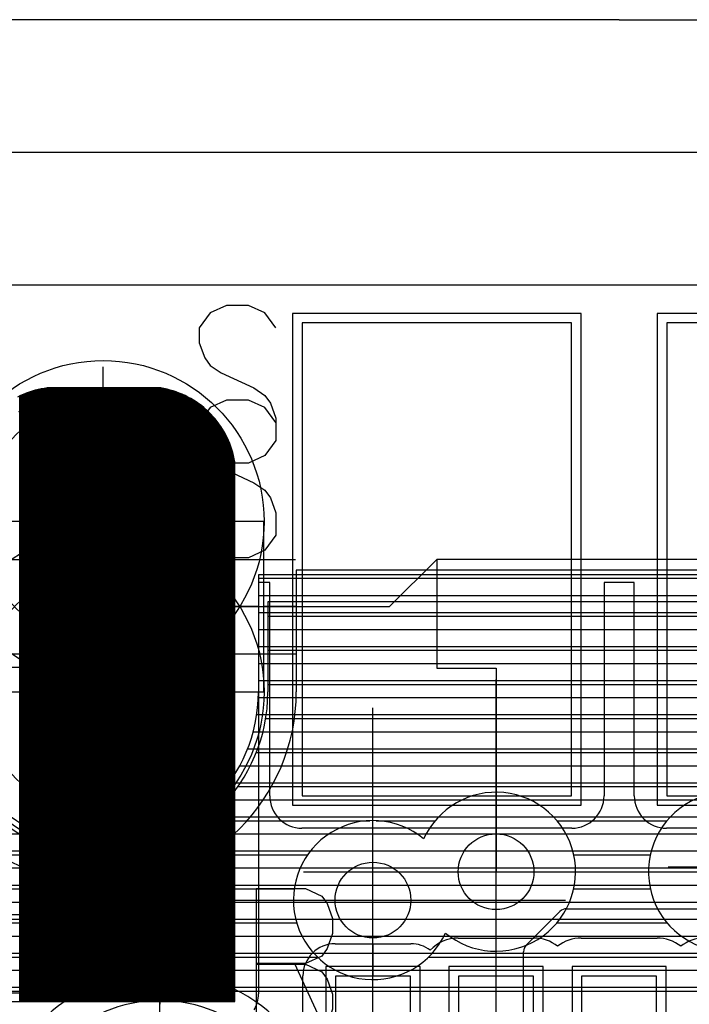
# Model space of a CAD drawing. Extents: x 25 to 291, y 23 to 136.
# Tile 95 of 147: x 32.43 to 35.97, y 122.9 to 128.1. Entities that reach past the tile are written whole.
import ezdxf

# ---------------------------------------------------------------- set-up
doc = ezdxf.new("R2010")
doc.units = 0
doc.layers.get('0').update_dxf_attribs({"linetype": 'CONTINUOUS'})
for name, color, linetype in [('copper_layer_2', 1, 'CONTINUOUS'), ('copper_layer_3', 3, 'CONTINUOUS'), ('copper_layer_bottom', 4, 'CONTINUOUS'), ('copper_layer_top', 5, 'CONTINUOUS'), ('drill_drawing', 6, 'CONTINUOUS'), ('paste_mask_top', 2, 'CONTINUOUS'), ('silkscreen_top', 1, 'CONTINUOUS'), ('solder_mask_top', 1, 'CONTINUOUS')]:
    doc.layers.add(name, color=color, linetype=linetype)

# ---------------------------------------------------------------- blocks, each defined once
blk = doc.blocks.new('D20')
blk.add_circle((0, 0), 0.2)
blk = doc.blocks.new('D644')
blk.add_lwpolyline([(0.6477, 0.44958), (-0.6477, 0.44958), (-0.6477, -0.44958), (0.6477, -0.44958)], close=True)
for centre in [(0, 0.44958), (0, -0.44958)]:
    blk.add_circle(centre, 0.64999)
blk = doc.blocks.new('D647')
blk.add_lwpolyline([(0.84836, 0.44958), (-0.84836, 0.44958), (-0.84836, -0.44958), (0.84836, -0.44958)], close=True)
for centre in [(0, 0.44958), (0, -0.44958)]:
    blk.add_circle(centre, 0.85001)
blk = doc.blocks.new('D637')
blk.add_lwpolyline([(0.19812, 0.87376), (-0.19812, 0.87376), (-0.19812, -0.87376), (0.19812, -0.87376)], close=True)
blk = doc.blocks.new('D638')
blk.add_lwpolyline([(0.7112, 1.24968), (-0.7112, 1.24968), (-0.7112, -1.24968), (0.7112, -1.24968)], close=True)
blk = doc.blocks.new('D659')
blk.add_lwpolyline([(0.24892, 0.92456), (-0.24892, 0.92456), (-0.24892, -0.92456), (0.24892, -0.92456)], close=True)
blk = doc.blocks.new('D660')
blk.add_lwpolyline([(0.762, 1.29794), (-0.762, 1.29794), (-0.762, -1.29794), (0.762, -1.29794)], close=True)

msp = doc.modelspace()

# ---------------------------------------------------------------- linework, layer by layer
at = {"layer": 'copper_layer_2', "color": 1}
for points in [[(37.504953, 124.550165), (37.504953, 125.167894), (33.695199, 125.167894)], [(33.695199, 125.167894), (33.695199, 124.550165)], [(33.695199, 125.14986), (37.504953, 125.14986)], [(33.695199, 125.059944), (37.504953, 125.059944)], [(33.694945, 125.000254), (33.525019, 125.000254)], [(33.695199, 124.970028), (37.504953, 124.970028)], [(33.695199, 124.879858), (37.504953, 124.879858)], [(33.695199, 124.789942), (37.504953, 124.789942)], [(33.695199, 124.700025), (37.504953, 124.700025)], [(33.695199, 124.609855), (37.504953, 124.609855)], [(33.694437, 124.519939), (37.505715, 124.519939)], [(33.686309, 124.430023), (37.513843, 124.430023)], [(33.667513, 124.339853), (37.532385, 124.339853)], [(33.638049, 124.249936), (37.562103, 124.249936)], [(33.596139, 124.16002), (37.604013, 124.16002)], [(33.539751, 124.06985), (37.660401, 124.06985)], [(33.464313, 123.979934), (37.735839, 123.979934)], [(32.875032, 123.730251), (32.875032, 123.900178)], [(33.361189, 123.890018), (37.838964, 123.890018)], [(25.750064, 123.799848), (32.544323, 123.799848)], [(33.20574, 123.799848), (37.994412, 123.799848)], [(25.750064, 123.709931), (71.250191, 123.709931)], [(25.750064, 123.620015), (71.250191, 123.620015)], [(25.750064, 123.529845), (71.250191, 123.529845)], [(25.750064, 123.439929), (71.250191, 123.439929)], [(35.323089, 123.405131), (36.527051, 123.405131)], [(35.109728, 123.212598), (35.287529, 123.390653)], [(25.750064, 123.350013), (35.246888, 123.350013)], [(25.750064, 123.259843), (35.156972, 123.259843)], [(25.750064, 123.169926), (35.094996, 123.169926)], [(35.094996, 118.423165), (35.094996, 123.177292)], [(25.750064, 123.08001), (35.094996, 123.08001)], [(25.750064, 122.98984), (35.094996, 122.98984)]]:
    msp.add_lwpolyline(points, dxfattribs=at)
for points in [[(32.055118, 124.550165), (32.055118, 124.550165), (32.055118, 124.550165, 0.99969), (33.695199, 124.550165), (33.695199, 124.550165)], [(35.323089, 123.405131), (35.323089, 123.405131), (35.323089, 123.405131, 0.191341), (35.287529, 123.390653), (35.287529, 123.390653)], [(35.109728, 123.212598), (35.109728, 123.212598), (35.109728, 123.212598, 0.196094), (35.094996, 123.177292), (35.094996, 123.177292)]]:
    msp.add_lwpolyline(points, format="xyb", dxfattribs=at)
at = {"layer": 'copper_layer_3', "color": 3}
for points in [[(37.455169, 124.550165), (37.455169, 125.025146), (33.744983, 125.025146), (33.744983, 124.550165)], [(33.744983, 124.949962), (37.455169, 124.949962)], [(33.744983, 124.769876), (37.455169, 124.769876)], [(33.744983, 124.589789), (37.455169, 124.589789)], [(33.733553, 124.409957), (37.466345, 124.409957)], [(33.684023, 124.22987), (37.516129, 124.22987)], [(33.586741, 124.050038), (37.613411, 124.050038)], [(33.417323, 123.869952), (34.283211, 123.869952)], [(34.316993, 123.869952), (34.628143, 123.869952)], [(35.272035, 123.869952), (35.853188, 123.869952)], [(31.578359, 123.689865), (32.745745, 123.689865)], [(33.004318, 123.689865), (33.955042, 123.689865)], [(35.360427, 123.689865), (35.764796, 123.689865)], [(31.697993, 123.510033), (33.88443, 123.510033)], [(35.360173, 123.510033), (35.764796, 123.510033)], [(31.717551, 123.329947), (33.897638, 123.329947)], [(35.271527, 123.329947), (35.853696, 123.329947)], [(31.654559, 123.14986), (34.00635, 123.14986)], [(34.593599, 123.14986), (39.683007, 123.14986)], [(31.410211, 122.970028), (40.955804, 122.970028)]]:
    msp.add_lwpolyline(points, dxfattribs=at)
for points in [[(32.00508, 124.550165), (32.00508, 124.550165), (32.00508, 124.550165, 1), (33.744983, 124.550165), (33.744983, 124.550165)], [(34.682499, 123.276607), (34.682499, 123.276607), (34.682499, 123.276607, 2.95141), (34.567691, 123.77394), (34.567691, 123.77394)], [(36.516891, 123.844552), (36.516891, 123.844552, 3.322633), (36.533401, 123.381001), (36.533401, 123.381001)], [(34.567691, 123.77394), (34.567691, 123.77394, 2.953014), (34.682499, 123.276607), (34.682499, 123.276607)], [(33.91999, 122.17526), (33.91999, 122.17526), (33.91999, 122.17526, 1), (32.430023, 122.17526), (32.430023, 122.17526)]]:
    msp.add_lwpolyline(points, format="xyb", dxfattribs=at)
at = {"layer": 'copper_layer_bottom', "color": 4}
for points in [[(37.305055, 124.550165), (37.305055, 125.192786), (33.895098, 125.192786), (33.895098, 124.550165)], [(33.895098, 125.14986), (37.305055, 125.14986)], [(33.895098, 125.059944), (37.305055, 125.059944)], [(33.895098, 125.000254), (33.725171, 125.000254)], [(33.895098, 124.970028), (37.305055, 124.970028)], [(33.895098, 124.879858), (37.305055, 124.879858)], [(33.895098, 124.789942), (37.305055, 124.789942)], [(33.895098, 124.700025), (37.305055, 124.700025)], [(33.895098, 124.609855), (37.305055, 124.609855)], [(33.89459, 124.519939), (37.305563, 124.519939)], [(33.887986, 124.430023), (37.312167, 124.430023)], [(33.873254, 124.339853), (37.326899, 124.339853)], [(33.849886, 124.249936), (37.350267, 124.249936)], [(33.817374, 124.16002), (37.382779, 124.16002)], [(33.774956, 124.06985), (37.425197, 124.06985)], [(33.720599, 123.979934), (37.479299, 123.979934)], [(33.652527, 123.890018), (37.547625, 123.890018)], [(33.565913, 123.799848), (37.634239, 123.799848)], [(32.875032, 123.530353), (32.875032, 123.700279)], [(33.453137, 123.709931), (37.747015, 123.709931)], [(25.750064, 123.620015), (32.456947, 123.620015)], [(33.293371, 123.620015), (37.906782, 123.620015)], [(25.750064, 123.529845), (71.250191, 123.529845)], [(25.750064, 123.439929), (71.250191, 123.439929)], [(25.750064, 123.350013), (71.253747, 123.350013)], [(25.750064, 123.259843), (71.275083, 123.259843)], [(25.750064, 123.169926), (71.275083, 123.169926)], [(25.750064, 123.08001), (71.275083, 123.08001)], [(33.175006, 123.070358), (33.175006, 122.900178)], [(25.750064, 122.98984), (32.80442, 122.98984)], [(33.545593, 122.98984), (37.654559, 122.98984)]]:
    msp.add_lwpolyline(points, dxfattribs=at)
for points in [[(31.854966, 124.550165), (31.854966, 124.550165), (31.854966, 124.550165, 1), (33.895098, 124.550165), (33.895098, 124.550165)], [(34.070104, 122.17526), (34.070104, 122.17526), (34.070104, 122.17526, 1), (32.280163, 122.17526), (32.280163, 122.17526)]]:
    msp.add_lwpolyline(points, format="xyb", dxfattribs=at)
at = {"layer": 'copper_layer_top', "color": 5}
for points in [[(33.520193, 125.705105), (33.519177, 125.720853), (33.517653, 125.736601), (33.515621, 125.752096), (33.512827, 125.76759), (33.509525, 125.783084), (33.505715, 125.798324), (33.501143, 125.813564), (33.496317, 125.828296), (33.490475, 125.843028), (33.484379, 125.857506), (33.477775, 125.871984), (33.470409, 125.885954), (33.462789, 125.89967), (33.454407, 125.912878), (33.445517, 125.926086), (33.436373, 125.938786), (33.426467, 125.950978), (33.416307, 125.962916), (33.405385, 125.9746), (33.394463, 125.985776), (33.382779, 125.996444), (33.370841, 126.006604), (33.358395, 126.01651), (33.345695, 126.025654), (33.332741, 126.034544), (33.319279, 126.042926), (33.305563, 126.050546), (33.291593, 126.057912), (33.277369, 126.064516), (33.262891, 126.070866), (33.248158, 126.076454), (33.233172, 126.081534), (33.218186, 126.085852), (33.202946, 126.089662), (33.187452, 126.092964), (33.171958, 126.095758), (33.156464, 126.09779), (33.140716, 126.099314), (33.124968, 126.10033), (32.625349, 126.10033), (32.609093, 126.098044), (32.593091, 126.095504), (32.577089, 126.092202), (32.561341, 126.088138), (32.545593, 126.08382), (32.530099, 126.07874), (32.514859, 126.073152), (32.499619, 126.067056), (32.484633, 126.060452), (32.470155, 126.053086), (32.455677, 126.045466), (32.441707, 126.037084), (32.427991, 126.028448)], [(32.474981, 122.960122), (32.474981, 126.055626)], [(32.480061, 122.960122), (32.480061, 126.058166)], [(32.485141, 122.960122), (32.485141, 126.060452)], [(32.489967, 122.960122), (32.489967, 126.062738)], [(32.495047, 122.960122), (32.495047, 126.065024)], [(32.500127, 122.960122), (32.500127, 126.06731)], [(32.504953, 122.960122), (32.504953, 126.069342)], [(32.510033, 122.960122), (32.510033, 126.071374)], [(32.515113, 122.960122), (32.515113, 126.073406)], [(32.519939, 122.960122), (32.519939, 126.075184)], [(32.525019, 122.960122), (32.525019, 126.076962)], [(32.530099, 122.960122), (32.530099, 126.07874)], [(32.535179, 122.960122), (32.535179, 126.080264)], [(32.540005, 122.960122), (32.540005, 126.082042)], [(32.545085, 122.960122), (32.545085, 126.083566)], [(32.550165, 122.960122), (32.550165, 126.08509)], [(32.554991, 122.960122), (32.554991, 126.08636)], [(32.560071, 122.960122), (32.560071, 126.087884)], [(32.565151, 122.960122), (32.565151, 126.089154)], [(32.569977, 122.960122), (32.569977, 126.090424)], [(32.575057, 122.960122), (32.575057, 126.091694)], [(32.580137, 122.960122), (32.580137, 126.09271)], [(32.584963, 122.960122), (32.584963, 126.093726)], [(32.590043, 122.960122), (32.590043, 126.094742)], [(32.595123, 122.960122), (32.595123, 126.095758)], [(32.599949, 122.960122), (32.599949, 126.09652)], [(32.605029, 122.960122), (32.605029, 126.097536)], [(32.610109, 122.960122), (32.610109, 126.098298)], [(32.615189, 122.960122), (32.615189, 126.098806)], [(32.620015, 122.960122), (32.620015, 126.099568)], [(32.625095, 122.960122), (32.625095, 126.10033)], [(32.630175, 122.960122), (32.630175, 126.10033)], [(32.635001, 122.960122), (32.635001, 126.10033)], [(32.640081, 122.960122), (32.640081, 126.10033)], [(32.645161, 122.960122), (32.645161, 126.10033)], [(32.649987, 122.960122), (32.649987, 126.10033)], [(32.655067, 122.960122), (32.655067, 126.10033)], [(32.660147, 122.960122), (32.660147, 126.10033)], [(32.664973, 122.960122), (32.664973, 126.10033)], [(32.670053, 122.960122), (32.670053, 126.10033)], [(32.675133, 122.960122), (32.675133, 126.10033)], [(32.679959, 122.960122), (32.679959, 126.10033)], [(32.685039, 122.960122), (32.685039, 126.10033)], [(32.690119, 122.960122), (32.690119, 126.10033)], [(32.694945, 122.960122), (32.694945, 126.10033)], [(32.700025, 122.960122), (32.700025, 126.10033)], [(32.705105, 122.960122), (32.705105, 126.10033)], [(32.710185, 122.960122), (32.710185, 126.10033)], [(32.715011, 122.960122), (32.715011, 126.10033)], [(32.720091, 122.960122), (32.720091, 126.10033)], [(32.725171, 122.960122), (32.725171, 126.10033)], [(32.729997, 122.960122), (32.729997, 126.10033)], [(32.735077, 122.960122), (32.735077, 126.10033)], [(32.740157, 122.960122), (32.740157, 126.10033)], [(32.744983, 122.960122), (32.744983, 126.10033)], [(32.750064, 122.960122), (32.750064, 126.10033)], [(32.755144, 122.960122), (32.755144, 126.10033)], [(32.75997, 122.960122), (32.75997, 126.10033)], [(32.76505, 122.960122), (32.76505, 126.10033)], [(32.77013, 122.960122), (32.77013, 126.10033)], [(32.774956, 122.960122), (32.774956, 126.10033)], [(32.780036, 122.960122), (32.780036, 126.10033)], [(32.785116, 122.960122), (32.785116, 126.10033)], [(32.789942, 122.960122), (32.789942, 126.10033)], [(32.795022, 122.960122), (32.795022, 126.10033)], [(32.800102, 122.960122), (32.800102, 126.10033)], [(32.805182, 122.960122), (32.805182, 126.10033)], [(32.810008, 122.960122), (32.810008, 126.10033)], [(32.815088, 122.960122), (32.815088, 126.10033)], [(32.820168, 122.960122), (32.820168, 126.10033)], [(32.824994, 122.960122), (32.824994, 126.10033)], [(32.830074, 122.960122), (32.830074, 126.10033)], [(32.835154, 122.960122), (32.835154, 126.10033)], [(32.83998, 122.960122), (32.83998, 126.10033)], [(32.84506, 122.960122), (32.84506, 126.10033)], [(32.85014, 122.960122), (32.85014, 126.10033)], [(32.854966, 122.960122), (32.854966, 126.10033)], [(32.860046, 122.960122), (32.860046, 126.10033)], [(32.865126, 122.960122), (32.865126, 126.10033)], [(32.869952, 122.960122), (32.869952, 126.10033)], [(32.875032, 122.960122), (32.875032, 126.10033)], [(32.880112, 122.960122), (32.880112, 126.10033)], [(32.885192, 122.960122), (32.885192, 126.10033)], [(32.890018, 122.960122), (32.890018, 126.10033)], [(32.895098, 122.960122), (32.895098, 126.10033)], [(32.900178, 122.960122), (32.900178, 126.10033)], [(32.905004, 122.960122), (32.905004, 126.10033)], [(32.910084, 122.960122), (32.910084, 126.10033)], [(32.915164, 122.960122), (32.915164, 126.10033)], [(32.91999, 122.960122), (32.91999, 126.10033)], [(32.92507, 122.960122), (32.92507, 126.10033)], [(32.93015, 122.960122), (32.93015, 126.10033)], [(32.934976, 122.960122), (32.934976, 126.10033)], [(32.940056, 122.960122), (32.940056, 126.10033)], [(32.945136, 122.960122), (32.945136, 126.10033)], [(32.949962, 122.960122), (32.949962, 126.10033)], [(32.955042, 122.960122), (32.955042, 126.10033)], [(32.960122, 122.960122), (32.960122, 126.10033)], [(32.964948, 122.960122), (32.964948, 126.10033)], [(32.970028, 122.960122), (32.970028, 126.10033)], [(32.975108, 122.960122), (32.975108, 126.10033)], [(32.980188, 122.960122), (32.980188, 126.10033)], [(32.985014, 122.960122), (32.985014, 126.10033)], [(32.990094, 122.960122), (32.990094, 126.10033)], [(32.995174, 122.960122), (32.995174, 126.10033)], [(33, 122.960122), (33, 126.10033)], [(33.00508, 122.960122), (33.00508, 126.10033)], [(33.01016, 122.960122), (33.01016, 126.10033)], [(33.014986, 122.960122), (33.014986, 126.10033)], [(33.020066, 122.960122), (33.020066, 126.10033)], [(33.025146, 122.960122), (33.025146, 126.10033)], [(33.029972, 122.960122), (33.029972, 126.10033)], [(33.035052, 122.960122), (33.035052, 126.10033)], [(33.040132, 122.960122), (33.040132, 126.10033)], [(33.044958, 122.960122), (33.044958, 126.10033)], [(33.050038, 122.960122), (33.050038, 126.10033)], [(33.055118, 122.960122), (33.055118, 126.10033)], [(33.059944, 122.960122), (33.059944, 126.10033)], [(33.065024, 122.960122), (33.065024, 126.10033)], [(33.070104, 122.960122), (33.070104, 126.10033)], [(33.075184, 122.960122), (33.075184, 126.10033)], [(33.08001, 122.960122), (33.08001, 126.10033)], [(33.08509, 122.960122), (33.08509, 126.10033)], [(33.09017, 122.960122), (33.09017, 126.10033)], [(33.094996, 122.960122), (33.094996, 126.10033)], [(33.100076, 122.960122), (33.100076, 126.10033)], [(33.105156, 122.960122), (33.105156, 126.10033)], [(33.109982, 122.960122), (33.109982, 126.10033)], [(33.115062, 122.960122), (33.115062, 126.10033)], [(33.120142, 122.960122), (33.120142, 126.10033)], [(33.124968, 122.960122), (33.124968, 126.10033)], [(33.130048, 122.960122), (33.130048, 126.100076)], [(33.135128, 122.960122), (33.135128, 126.099568)], [(33.139954, 122.960122), (33.139954, 126.099314)], [(33.145034, 122.960122), (33.145034, 126.09906)], [(33.150114, 122.960122), (33.150114, 126.098552)], [(33.15494, 122.960122), (33.15494, 126.098044)], [(33.16002, 122.960122), (33.16002, 126.097282)], [(33.1651, 122.960122), (33.1651, 126.096774)], [(33.17018, 122.960122), (33.17018, 126.096012)], [(33.175006, 122.960122), (33.175006, 126.09525)], [(33.180086, 122.960122), (33.180086, 126.094234)], [(33.185166, 122.960122), (33.185166, 126.093472)], [(33.189992, 122.960122), (33.189992, 126.092456)], [(33.195072, 122.960122), (33.195072, 126.09144)], [(33.200152, 122.960122), (33.200152, 126.090424)], [(33.204978, 122.960122), (33.204978, 126.089154)], [(33.210058, 122.960122), (33.210058, 126.087884)], [(33.215138, 122.960122), (33.215138, 126.086614)], [(33.219964, 122.960122), (33.219964, 126.085344)], [(33.225044, 122.960122), (33.225044, 126.08382)], [(33.230124, 122.960122), (33.230124, 126.082296)], [(33.23495, 122.960122), (33.23495, 126.080772)], [(33.24003, 122.960122), (33.24003, 126.079248)], [(33.24511, 122.960122), (33.24511, 126.07747)], [(33.250191, 122.960122), (33.250191, 126.075692)], [(33.255017, 122.960122), (33.255017, 126.07366)], [(33.260097, 122.960122), (33.260097, 126.071882)], [(33.265177, 122.960122), (33.265177, 126.06985)], [(33.270003, 122.960122), (33.270003, 126.067818)], [(33.275083, 122.960122), (33.275083, 126.065532)], [(33.280163, 122.960122), (33.280163, 126.0635)], [(33.284989, 122.960122), (33.284989, 126.06096)], [(33.290069, 122.960122), (33.290069, 126.058674)], [(33.295149, 122.960122), (33.295149, 126.056134)], [(32.435103, 122.960122), (32.435103, 126.03302)], [(32.440183, 122.960122), (32.440183, 126.036068)], [(32.445009, 122.960122), (32.445009, 126.039116)], [(32.450089, 122.960122), (32.450089, 126.042164)], [(32.455169, 122.960122), (32.455169, 126.044958)], [(32.459995, 122.960122), (32.459995, 126.047752)], [(32.465075, 122.960122), (32.465075, 126.050546)], [(32.470155, 122.960122), (32.470155, 126.053086)], [(33.299975, 122.960122), (33.299975, 126.053594)], [(33.305055, 122.960122), (33.305055, 126.051054)], [(33.310135, 122.960122), (33.310135, 126.04826)], [(33.314961, 122.960122), (33.314961, 126.045212)], [(33.320041, 122.960122), (33.320041, 126.042418)], [(33.325121, 122.960122), (33.325121, 126.03937)], [(33.329947, 122.960122), (33.329947, 126.036322)], [(33.335027, 122.960122), (33.335027, 126.03302)], [(33.340107, 122.960122), (33.340107, 126.029718)], [(33.345187, 122.960122), (33.345187, 126.026162)], [(33.350013, 122.960122), (33.350013, 126.022606)], [(33.355093, 122.960122), (33.355093, 126.01905)], [(33.360173, 122.960122), (33.360173, 126.01524)], [(33.364999, 122.960122), (33.364999, 126.011176)], [(33.370079, 122.960122), (33.370079, 126.007366)], [(33.375159, 122.960122), (33.375159, 126.003048)], [(33.379985, 122.960122), (33.379985, 125.99873)], [(33.385065, 122.960122), (33.385065, 125.994412)], [(33.390145, 122.960122), (33.390145, 125.989586)], [(33.394971, 122.960122), (33.394971, 125.985014)], [(33.400051, 122.960122), (33.400051, 125.979934)], [(33.405131, 122.960122), (33.405131, 125.975108)], [(33.409957, 122.960122), (33.409957, 125.96952)], [(33.415037, 122.960122), (33.415037, 125.964186)], [(33.420117, 122.960122), (33.420117, 125.958598)], [(33.424943, 122.960122), (33.424943, 125.952756)], [(33.430023, 122.960122), (33.430023, 125.946406)], [(33.435103, 122.960122), (33.435103, 125.94031)], [(33.440183, 122.960122), (33.440183, 125.933452)], [(33.445009, 122.960122), (33.445009, 125.926594)], [(33.450089, 122.960122), (33.450089, 125.919228)], [(33.455169, 122.960122), (33.455169, 125.911862)], [(33.459995, 122.960122), (33.459995, 125.903734)], [(33.465075, 122.960122), (33.465075, 125.895352)], [(33.470155, 122.960122), (33.470155, 125.886462)], [(33.474981, 122.960122), (33.474981, 125.877064)], [(33.480061, 122.960122), (33.480061, 125.866904)], [(33.485141, 122.960122), (33.485141, 125.856236)], [(33.489967, 122.960122), (33.489967, 125.844298)], [(33.495047, 122.960122), (33.495047, 125.831344)], [(33.500127, 122.960122), (33.500127, 125.816866)], [(33.504953, 122.960122), (33.504953, 125.80061)], [(33.510033, 122.960122), (33.510033, 125.780798)], [(33.515113, 122.960122), (33.515113, 125.755144)], [(31.705105, 122.960122), (33.520193, 122.960122), (33.520193, 125.705105)], [(31.24003, 124.550165), (31.370079, 124.680213), (32.554991, 124.680213), (32.875032, 125.000254), (34.387605, 125.000254), (34.637541, 125.250191)], [(36.562611, 125.250191), (34.637541, 125.250191), (34.637541, 124.675133), (34.949962, 124.675133), (34.949962, 123.600203)], [(33.755144, 124.000254), (33.755144, 125.127762), (33.695199, 125.127762)], [(33.695199, 125.127762), (33.695199, 124.550165)], [(35.679959, 124.000254), (35.679959, 125.127762), (35.520193, 125.127762), (35.520193, 124.000254)], [(33.695199, 125.059944), (33.755144, 125.059944)], [(35.520193, 125.059944), (35.679959, 125.059944)], [(31.299975, 123.375159), (32.875032, 123.375159), (32.875032, 125.000254)], [(33.694945, 125.000254), (33.525019, 125.000254)], [(33.695199, 124.970028), (33.755144, 124.970028)], [(35.520193, 124.970028), (35.679959, 124.970028)], [(33.695199, 124.879858), (33.755144, 124.879858)], [(35.520193, 124.879858), (35.679959, 124.879858)], [(33.695199, 124.789942), (33.755144, 124.789942)], [(35.520193, 124.789942), (35.679959, 124.789942)], [(33.695199, 124.700025), (33.755144, 124.700025)], [(35.520193, 124.700025), (35.679959, 124.700025)], [(33.695199, 124.609855), (33.755144, 124.609855)], [(35.520193, 124.609855), (35.679959, 124.609855)], [(33.695199, 124.550165), (33.695199, 122.955296)], [(33.695199, 124.519939), (33.755144, 124.519939)], [(35.520193, 124.519939), (35.679959, 124.519939)], [(33.695199, 124.430023), (33.755144, 124.430023)], [(35.520193, 124.430023), (35.679959, 124.430023)], [(33.695199, 124.339853), (33.755144, 124.339853)], [(35.520193, 124.339853), (35.679959, 124.339853)], [(33.695199, 124.249936), (33.755144, 124.249936)], [(35.520193, 124.249936), (35.679959, 124.249936)], [(33.695199, 124.16002), (33.755144, 124.16002)], [(35.520193, 124.16002), (35.679959, 124.16002)], [(33.695199, 124.06985), (33.755144, 124.06985)], [(35.520193, 124.06985), (35.679959, 124.06985)], [(33.695199, 123.979934), (33.75616, 123.979934)], [(35.518923, 123.979934), (35.681229, 123.979934)], [(33.695199, 123.890018), (33.795784, 123.890018)], [(35.479299, 123.890018), (35.720853, 123.890018)], [(35.350013, 123.830328), (33.92507, 123.830328)], [(37.275083, 123.830328), (35.85014, 123.830328)], [(33.695199, 123.799848), (37.510033, 123.799848)], [(33.695199, 123.709931), (37.510033, 123.709931)], [(33.695199, 123.620015), (37.510033, 123.620015)], [(33.695199, 123.529845), (37.510033, 123.529845)], [(33.695199, 123.439929), (37.510033, 123.439929)], [(34.299975, 122.17526), (34.299975, 123.450343)], [(33.695199, 123.350013), (37.510033, 123.350013)], [(33.695199, 123.259843), (37.510033, 123.259843)], [(34.750064, 123.250191), (35.150114, 123.250191)], [(35.400051, 123.250191), (35.800102, 123.250191)], [(34.100076, 123.220218), (34.500127, 123.220218)], [(34.299975, 123.220218), (34.299975, 123.050292)], [(33.695199, 123.169926), (33.979426, 123.169926)], [(33.695199, 123.08001), (33.93269, 123.08001)], [(33.93015, 121.300229), (33.93015, 123.050292)], [(33.695199, 122.98984), (33.93015, 122.98984)]]:
    msp.add_lwpolyline(points, dxfattribs=at)
for points in [[(33.755144, 124.000254), (33.755144, 124.000254), (33.755144, 124.000254, 0.414214), (33.92507, 123.830328), (33.92507, 123.830328)], [(35.350013, 123.830328), (35.350013, 123.830328), (35.350013, 123.830328, 0.413157), (35.520193, 124.000254), (35.520193, 124.000254)], [(35.679959, 124.000254), (35.679959, 124.000254), (35.679959, 124.000254, 0.415269), (35.85014, 123.830328), (35.85014, 123.830328)], [(34.750064, 123.250191), (34.750064, 123.250191), (34.750064, 123.250191, 0.208781), (34.602743, 123.185674), (34.602743, 123.185674)], [(35.275083, 123.206502), (35.275083, 123.206502), (35.275083, 123.206502, 0.171425), (35.150114, 123.250191), (35.150114, 123.250191)], [(35.400051, 123.250191), (35.400051, 123.250191), (35.400051, 123.250191, 0.169182), (35.275083, 123.206502), (35.275083, 123.206502)], [(35.92507, 123.206502), (35.92507, 123.206502), (35.92507, 123.206502, 0.171425), (35.800102, 123.250191), (35.800102, 123.250191)], [(36.050038, 123.250191), (36.050038, 123.250191), (36.050038, 123.250191, 0.169182), (35.92507, 123.206502), (35.92507, 123.206502)], [(34.100076, 123.220218), (34.100076, 123.220218), (34.100076, 123.220218, 0.414214), (33.93015, 123.050292), (33.93015, 123.050292)], [(34.602743, 123.185674), (34.602743, 123.185674), (34.602743, 123.185674, 0.163133), (34.500127, 123.220218), (34.500127, 123.220218)], [(33.672339, 122.870206), (33.672339, 122.870206), (33.672339, 122.870206, 0.131106), (33.695199, 122.955296), (33.695199, 122.955296)]]:
    msp.add_lwpolyline(points, format="xyb", dxfattribs=at)
at = {"layer": 'drill_drawing', "color": 6}
for points in [[(25.400051, 25.400051), (25.400051, 125.400305), (31.725171, 125.400305), (31.725171, 126.700279), (39.474981, 126.700279), (39.474981, 125.400305), (71.600203, 125.400305), (71.600203, 123.400305), (79.200152, 123.400305), (79.200152, 125.400305), (86.400051, 125.400305), (86.400051, 25.400051), (25.400051, 25.400051)], [(33.787148, 126.472695), (33.729489, 126.551943), (33.642875, 126.591567), (33.527305, 126.591567), (33.440691, 126.551943), (33.383033, 126.472695), (33.383033, 126.393193), (33.411989, 126.313945), (33.440691, 126.274067), (33.498603, 126.234442), (33.671577, 126.155194)], [(32.875032, 124.234188), (32.875032, 126.266193)], [(33.671577, 126.155194), (33.729489, 126.115316), (33.758192, 126.075692), (33.787148, 125.996444), (33.787148, 125.877318), (33.729489, 125.797816), (33.642875, 125.758192), (33.527305, 125.758192), (33.440691, 125.797816), (33.383033, 125.877318)], [(33.787148, 125.972568), (33.729489, 126.05207), (33.642875, 126.091694), (33.527305, 126.091694), (33.440691, 126.05207), (33.383033, 125.972568), (33.383033, 125.89332), (33.411989, 125.813818), (33.440691, 125.774194), (33.498603, 125.734569), (33.671577, 125.655067)], [(32.875032, 123.734315), (32.875032, 125.76632)], [(33.671577, 125.655067), (33.729489, 125.615443), (33.758192, 125.575819), (33.787148, 125.496317), (33.787148, 125.377191), (33.729489, 125.297943), (33.642875, 125.258319), (33.527305, 125.258319), (33.440691, 125.297943), (33.383033, 125.377191)], [(31.85903, 125.250191), (33.891034, 125.250191)], [(31.85903, 124.750318), (33.891034, 124.750318)], [(34.949962, 122.584201), (34.949962, 124.616205)], [(34.299975, 122.434341), (34.299975, 124.466345)], [(35.85903, 123.625349), (37.891034, 123.625349)], [(33.93396, 123.600203), (35.965964, 123.600203)], [(35.159004, 123.600203), (37.191008, 123.600203)], [(33.683007, 123.511811), (33.683007, 122.678181)], [(33.683007, 123.511811), (33.94285, 123.511811)], [(33.94285, 123.511811), (34.029464, 123.471933), (34.05842, 123.432309), (34.087122, 123.353061)], [(33.283973, 123.450343), (35.315977, 123.450343)], [(34.087122, 123.353061), (34.087122, 123.273559), (34.05842, 123.19431)], [(33.175006, 121.154178), (33.175006, 123.186182)], [(34.05842, 123.19431), (34.029464, 123.154432), (33.94285, 123.114808), (33.683007, 123.114808)], [(33.683007, 123.11176), (33.683007, 122.278131)], [(33.683007, 123.11176), (33.94285, 123.11176), (34.029464, 123.071882), (34.05842, 123.032258), (34.087122, 122.95301), (34.087122, 122.873508), (34.05842, 122.79426), (34.029464, 122.754382), (33.94285, 122.714757), (33.683007, 122.714757)], [(33.885192, 123.114808), (34.087122, 122.678181)]]:
    msp.add_lwpolyline(points, dxfattribs=at)
msp.add_lwpolyline([(32.525019, 124.750318), (32.525019, 124.750318), (32.525019, 124.750318, 1), (33.225044, 124.750318), (33.225044, 125.250191), (33.225044, 125.250191), (33.225044, 125.250191, 1), (32.525019, 125.250191), (32.525019, 124.750318)], format="xyb", dxfattribs=at)
at = {"layer": 'silkscreen_top', "color": 1}
msp.add_lwpolyline([(35.599949, 128.10033), (32.350013, 128.10033), (32.350013, 128.10033), (32.350013, 128.10033, 0.415111), (32.150114, 127.900178), (32.150114, 127.400305)], format="xyb", dxfattribs=at)
for points in [[(35.599949, 128.10033), (38.85014, 128.10033)], [(31.85014, 123.890272), (31.85014, 127.400305), (39.350013, 127.400305), (39.350013, 123.8603)]]:
    msp.add_lwpolyline(points, dxfattribs=at)
at = {"layer": 'solder_mask_top', "color": 1}
for points in [[(33.337821, 126.099568), (33.322835, 126.107442), (33.307849, 126.115062), (33.292609, 126.122174), (33.276861, 126.128524), (33.261113, 126.134366), (33.24511, 126.1397), (33.229108, 126.144526), (33.212598, 126.14859), (33.196342, 126.152146), (33.179578, 126.155194), (32.580391, 126.155194), (32.563881, 126.153162), (32.547625, 126.150368), (32.531623, 126.147066), (32.515621, 126.143002), (32.499619, 126.13843), (32.483871, 126.13335), (32.468377, 126.127762), (32.453137, 126.121412), (32.438151, 126.114808), (32.423165, 126.107442)], [(32.435103, 122.915164), (32.435103, 126.113284)], [(32.440183, 122.915164), (32.440183, 126.11557)], [(32.445009, 122.915164), (32.445009, 126.117856)], [(32.450089, 122.915164), (32.450089, 126.120142)], [(32.455169, 122.915164), (32.455169, 126.122428)], [(32.459995, 122.915164), (32.459995, 126.12446)], [(32.465075, 122.915164), (32.465075, 126.126492)], [(32.470155, 122.915164), (32.470155, 126.12827)], [(32.474981, 122.915164), (32.474981, 126.130048)], [(32.480061, 122.915164), (32.480061, 126.13208)], [(32.485141, 122.915164), (32.485141, 126.133858)], [(32.489967, 122.915164), (32.489967, 126.135382)], [(32.495047, 122.915164), (32.495047, 126.136906)], [(32.500127, 122.915164), (32.500127, 126.138684)], [(32.504953, 122.915164), (32.504953, 126.139954)], [(32.510033, 122.915164), (32.510033, 126.141478)], [(32.515113, 122.915164), (32.515113, 126.143002)], [(32.519939, 122.915164), (32.519939, 126.144018)], [(32.525019, 122.915164), (32.525019, 126.145288)], [(32.530099, 122.915164), (32.530099, 126.146558)], [(32.535179, 122.915164), (32.535179, 126.147574)], [(32.540005, 122.915164), (32.540005, 126.148844)], [(32.545085, 122.915164), (32.545085, 126.14986)], [(32.550165, 122.915164), (32.550165, 126.150622)], [(32.554991, 122.915164), (32.554991, 126.151638)], [(32.560071, 122.915164), (32.560071, 126.1524)], [(32.565151, 122.915164), (32.565151, 126.153162)], [(32.569977, 122.915164), (32.569977, 126.153924)], [(32.575057, 122.915164), (32.575057, 126.154432)], [(32.580137, 122.915164), (32.580137, 126.155194)], [(32.584963, 122.915164), (32.584963, 126.155194)], [(32.590043, 122.915164), (32.590043, 126.155194)], [(32.595123, 122.915164), (32.595123, 126.155194)], [(32.599949, 122.915164), (32.599949, 126.155194)], [(32.605029, 122.915164), (32.605029, 126.155194)], [(32.610109, 122.915164), (32.610109, 126.155194)], [(32.615189, 122.915164), (32.615189, 126.155194)], [(32.620015, 122.915164), (32.620015, 126.155194)], [(32.625095, 122.915164), (32.625095, 126.155194)], [(32.630175, 122.915164), (32.630175, 126.155194)], [(32.635001, 122.915164), (32.635001, 126.155194)], [(32.640081, 122.915164), (32.640081, 126.155194)], [(32.645161, 122.915164), (32.645161, 126.155194)], [(32.649987, 122.915164), (32.649987, 126.155194)], [(32.655067, 122.915164), (32.655067, 126.155194)], [(32.660147, 122.915164), (32.660147, 126.155194)], [(32.664973, 122.915164), (32.664973, 126.155194)], [(32.670053, 122.915164), (32.670053, 126.155194)], [(32.675133, 122.915164), (32.675133, 126.155194)], [(32.679959, 122.915164), (32.679959, 126.155194)], [(32.685039, 122.915164), (32.685039, 126.155194)], [(32.690119, 122.915164), (32.690119, 126.155194)], [(32.694945, 122.915164), (32.694945, 126.155194)], [(32.700025, 122.915164), (32.700025, 126.155194)], [(32.705105, 122.915164), (32.705105, 126.155194)], [(32.710185, 122.915164), (32.710185, 126.155194)], [(32.715011, 122.915164), (32.715011, 126.155194)], [(32.720091, 122.915164), (32.720091, 126.155194)], [(32.725171, 122.915164), (32.725171, 126.155194)], [(32.729997, 122.915164), (32.729997, 126.155194)], [(32.735077, 122.915164), (32.735077, 126.155194)], [(32.740157, 122.915164), (32.740157, 126.155194)], [(32.744983, 122.915164), (32.744983, 126.155194)], [(32.750064, 122.915164), (32.750064, 126.155194)], [(32.755144, 122.915164), (32.755144, 126.155194)], [(32.75997, 122.915164), (32.75997, 126.155194)], [(32.76505, 122.915164), (32.76505, 126.155194)], [(32.77013, 122.915164), (32.77013, 126.155194)], [(32.774956, 122.915164), (32.774956, 126.155194)], [(32.780036, 122.915164), (32.780036, 126.155194)], [(32.785116, 122.915164), (32.785116, 126.155194)], [(32.789942, 122.915164), (32.789942, 126.155194)], [(32.795022, 122.915164), (32.795022, 126.155194)], [(32.800102, 122.915164), (32.800102, 126.155194)], [(32.805182, 122.915164), (32.805182, 126.155194)], [(32.810008, 122.915164), (32.810008, 126.155194)], [(32.815088, 122.915164), (32.815088, 126.155194)], [(32.820168, 122.915164), (32.820168, 126.155194)], [(32.824994, 122.915164), (32.824994, 126.155194)], [(32.830074, 122.915164), (32.830074, 126.155194)], [(32.835154, 122.915164), (32.835154, 126.155194)], [(32.83998, 122.915164), (32.83998, 126.155194)], [(32.84506, 122.915164), (32.84506, 126.155194)], [(32.85014, 122.915164), (32.85014, 126.155194)], [(32.854966, 122.915164), (32.854966, 126.155194)], [(32.860046, 122.915164), (32.860046, 126.155194)], [(32.865126, 122.915164), (32.865126, 126.155194)], [(32.869952, 122.915164), (32.869952, 126.155194)], [(32.875032, 122.915164), (32.875032, 126.155194)], [(32.880112, 122.915164), (32.880112, 126.155194)], [(32.885192, 122.915164), (32.885192, 126.155194)], [(32.890018, 122.915164), (32.890018, 126.155194)], [(32.895098, 122.915164), (32.895098, 126.155194)], [(32.900178, 122.915164), (32.900178, 126.155194)], [(32.905004, 122.915164), (32.905004, 126.155194)], [(32.910084, 122.915164), (32.910084, 126.155194)], [(32.915164, 122.915164), (32.915164, 126.155194)], [(32.91999, 122.915164), (32.91999, 126.155194)], [(32.92507, 122.915164), (32.92507, 126.155194)], [(32.93015, 122.915164), (32.93015, 126.155194)], [(32.934976, 122.915164), (32.934976, 126.155194)], [(32.940056, 122.915164), (32.940056, 126.155194)], [(32.945136, 122.915164), (32.945136, 126.155194)], [(32.949962, 122.915164), (32.949962, 126.155194)], [(32.955042, 122.915164), (32.955042, 126.155194)], [(32.960122, 122.915164), (32.960122, 126.155194)], [(32.964948, 122.915164), (32.964948, 126.155194)], [(32.970028, 122.915164), (32.970028, 126.155194)], [(32.975108, 122.915164), (32.975108, 126.155194)], [(32.980188, 122.915164), (32.980188, 126.155194)], [(32.985014, 122.915164), (32.985014, 126.155194)], [(32.990094, 122.915164), (32.990094, 126.155194)], [(32.995174, 122.915164), (32.995174, 126.155194)], [(33, 122.915164), (33, 126.155194)], [(33.00508, 122.915164), (33.00508, 126.155194)], [(33.01016, 122.915164), (33.01016, 126.155194)], [(33.014986, 122.915164), (33.014986, 126.155194)], [(33.020066, 122.915164), (33.020066, 126.155194)], [(33.025146, 122.915164), (33.025146, 126.155194)], [(33.029972, 122.915164), (33.029972, 126.155194)], [(33.035052, 122.915164), (33.035052, 126.155194)], [(33.040132, 122.915164), (33.040132, 126.155194)], [(33.044958, 122.915164), (33.044958, 126.155194)], [(33.050038, 122.915164), (33.050038, 126.155194)], [(33.055118, 122.915164), (33.055118, 126.155194)], [(33.059944, 122.915164), (33.059944, 126.155194)], [(33.065024, 122.915164), (33.065024, 126.155194)], [(33.070104, 122.915164), (33.070104, 126.155194)], [(33.075184, 122.915164), (33.075184, 126.155194)], [(33.08001, 122.915164), (33.08001, 126.155194)], [(33.08509, 122.915164), (33.08509, 126.155194)], [(33.09017, 122.915164), (33.09017, 126.155194)], [(33.094996, 122.915164), (33.094996, 126.155194)], [(33.100076, 122.915164), (33.100076, 126.155194)], [(33.105156, 122.915164), (33.105156, 126.155194)], [(33.109982, 122.915164), (33.109982, 126.155194)], [(33.115062, 122.915164), (33.115062, 126.155194)], [(33.120142, 122.915164), (33.120142, 126.155194)], [(33.124968, 122.915164), (33.124968, 126.155194)], [(33.130048, 122.915164), (33.130048, 126.155194)], [(33.135128, 122.915164), (33.135128, 126.155194)], [(33.139954, 122.915164), (33.139954, 126.155194)], [(33.145034, 122.915164), (33.145034, 126.155194)], [(33.150114, 122.915164), (33.150114, 126.155194)], [(33.15494, 122.915164), (33.15494, 126.155194)], [(33.16002, 122.915164), (33.16002, 126.155194)], [(33.1651, 122.915164), (33.1651, 126.155194)], [(33.17018, 122.915164), (33.17018, 126.155194)], [(33.175006, 122.915164), (33.175006, 126.155194)], [(33.180086, 122.915164), (33.180086, 126.155194)], [(33.185166, 122.915164), (33.185166, 126.154178)], [(33.189992, 122.915164), (33.189992, 126.153416)], [(33.195072, 122.915164), (33.195072, 126.1524)], [(33.200152, 122.915164), (33.200152, 126.151384)], [(33.204978, 122.915164), (33.204978, 126.150368)], [(33.210058, 122.915164), (33.210058, 126.149352)], [(33.215138, 122.915164), (33.215138, 126.148082)], [(33.219964, 122.915164), (33.219964, 126.146812)], [(33.225044, 122.915164), (33.225044, 126.145542)], [(33.230124, 122.915164), (33.230124, 126.144272)], [(33.23495, 122.915164), (33.23495, 126.142748)], [(33.24003, 122.915164), (33.24003, 126.141224)], [(33.24511, 122.915164), (33.24511, 126.1397)], [(33.250191, 122.915164), (33.250191, 126.138176)], [(33.255017, 122.915164), (33.255017, 126.136398)], [(33.260097, 122.915164), (33.260097, 126.134874)], [(33.265177, 122.915164), (33.265177, 126.132842)], [(33.270003, 122.915164), (33.270003, 126.131064)], [(33.275083, 122.915164), (33.275083, 126.129286)], [(33.280163, 122.915164), (33.280163, 126.127254)], [(33.284989, 122.915164), (33.284989, 126.125222)], [(33.290069, 122.915164), (33.290069, 126.12319)], [(33.295149, 122.915164), (33.295149, 126.120904)], [(33.299975, 122.915164), (33.299975, 126.118618)], [(33.305055, 122.915164), (33.305055, 126.116332)], [(33.310135, 122.915164), (33.310135, 126.114046)], [(33.314961, 122.915164), (33.314961, 126.111506)], [(33.320041, 122.915164), (33.320041, 126.108966)], [(33.325121, 122.915164), (33.325121, 126.106426)], [(33.329947, 122.915164), (33.329947, 126.103632)], [(33.335027, 122.915164), (33.335027, 126.100838)], [(33.569977, 125.764796), (33.567183, 125.781306), (33.563373, 125.797816), (33.559309, 125.814326), (33.554483, 125.830328), (33.549149, 125.84633), (33.543307, 125.862078), (33.536957, 125.877826), (33.529845, 125.893066), (33.522225, 125.908052), (33.514351, 125.922784), (33.505715, 125.937262), (33.496571, 125.951486), (33.486919, 125.965456), (33.476759, 125.978918), (33.466345, 125.991872), (33.455169, 126.004826), (33.443739, 126.017018), (33.431801, 126.028956), (33.419609, 126.040386), (33.406909, 126.051562), (33.393701, 126.061976), (33.380239, 126.072136), (33.366269, 126.081788), (33.352299, 126.090932), (33.337821, 126.099568)], [(33.340107, 122.915164), (33.340107, 126.098044)], [(33.345187, 122.915164), (33.345187, 126.094996)], [(33.350013, 122.915164), (33.350013, 126.092202)], [(33.355093, 122.915164), (33.355093, 126.0889)], [(33.360173, 122.915164), (33.360173, 126.085852)], [(33.364999, 122.915164), (33.364999, 126.08255)], [(33.370079, 122.915164), (33.370079, 126.079248)], [(33.375159, 122.915164), (33.375159, 126.075692)], [(33.379985, 122.915164), (33.379985, 126.072136)], [(33.385065, 122.915164), (33.385065, 126.06858)], [(33.390145, 122.915164), (33.390145, 126.06477)], [(33.394971, 122.915164), (33.394971, 126.06096)], [(33.400051, 122.915164), (33.400051, 126.056896)], [(33.405131, 122.915164), (33.405131, 126.052832)], [(33.409957, 122.915164), (33.409957, 126.048514)], [(33.415037, 122.915164), (33.415037, 126.044196)], [(33.420117, 122.915164), (33.420117, 126.039878)], [(33.424943, 122.915164), (33.424943, 126.035306)], [(33.430023, 122.915164), (33.430023, 126.030734)], [(33.435103, 122.915164), (33.435103, 126.025654)], [(33.440183, 122.915164), (33.440183, 126.020828)], [(33.445009, 122.915164), (33.445009, 126.015748)], [(33.450089, 122.915164), (33.450089, 126.01016)], [(33.455169, 122.915164), (33.455169, 126.004826)], [(33.459995, 122.915164), (33.459995, 125.999238)], [(33.465075, 122.915164), (33.465075, 125.993396)], [(33.470155, 122.915164), (33.470155, 125.9873)], [(33.474981, 122.915164), (33.474981, 125.981204)], [(33.480061, 122.915164), (33.480061, 125.9746)], [(33.485141, 122.915164), (33.485141, 125.967996)], [(33.489967, 122.915164), (33.489967, 125.960884)], [(33.495047, 122.915164), (33.495047, 125.953772)], [(33.500127, 122.915164), (33.500127, 125.946152)], [(33.504953, 122.915164), (33.504953, 125.938278)], [(33.510033, 122.915164), (33.510033, 125.929896)], [(33.515113, 122.915164), (33.515113, 125.921514)], [(33.520193, 122.915164), (33.520193, 125.91237)], [(33.525019, 122.915164), (33.525019, 125.902718)], [(33.530099, 122.915164), (33.530099, 125.892558)], [(33.535179, 122.915164), (33.535179, 125.881636)], [(33.540005, 122.915164), (33.540005, 125.869952)], [(33.545085, 122.915164), (33.545085, 125.857506)], [(33.550165, 122.915164), (33.550165, 125.84379)], [(33.554991, 122.915164), (33.554991, 125.82855)], [(33.560071, 122.915164), (33.560071, 125.811278)], [(31.660147, 122.915164), (33.569977, 122.915164), (33.569977, 125.764796)], [(33.565151, 122.915164), (33.565151, 125.790704)]]:
    msp.add_lwpolyline(points, dxfattribs=at)

# ---------------------------------------------------------------- block references
at = {"layer": 'copper_layer_2'}
for name, p in [('D644', (32.875032, 125.000254)), ('D20', (34.949962, 123.600203)), ('D20', (34.299975, 123.450343))]:
    msp.add_blockref(name, p, dxfattribs=at)
at = {"layer": 'copper_layer_bottom'}
for name, p in [('D647', (32.875032, 125.000254)), ('D20', (34.949962, 123.600203)), ('D20', (34.299975, 123.450343))]:
    msp.add_blockref(name, p, dxfattribs=at)
at = {"layer": 'copper_layer_top'}
for name, p in [('D638', (34.637541, 125.250191)), ('D638', (36.562611, 125.250191)), ('D644', (32.875032, 125.000254)), ('D20', (34.949962, 123.600203)), ('D20', (34.299975, 123.450343)), ('D637', (34.299975, 122.17526)), ('D637', (34.949962, 122.17526)), ('D637', (35.599949, 122.17526))]:
    msp.add_blockref(name, p, dxfattribs=at)
at = {"layer": 'paste_mask_top'}
for name, p in [('D638', (34.637541, 125.250191)), ('D638', (36.562611, 125.250191)), ('D637', (34.299975, 122.17526)), ('D637', (34.949962, 122.17526)), ('D637', (35.599949, 122.17526))]:
    msp.add_blockref(name, p, dxfattribs=at)
at = {"layer": 'solder_mask_top'}
for name, p in [('D660', (34.637541, 125.250191)), ('D660', (36.562611, 125.250191)), ('D659', (34.299975, 122.17526)), ('D659', (34.949962, 122.17526)), ('D659', (35.599949, 122.17526))]:
    msp.add_blockref(name, p, dxfattribs=at)

doc.saveas('drawing.dxf')
